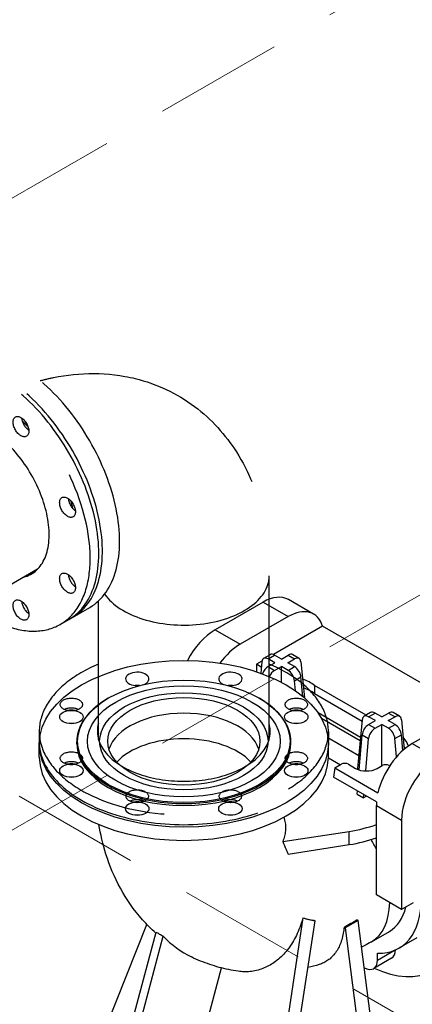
# Model space of a CAD drawing. Header units: millimetres. Extents: x -3789 to 8091, y -6405 to 1995.
# Tile 7 of 48: x -1444 to -1250, y -4923 to -4437. Entities that reach past the tile are written whole.
import ezdxf

# ---------------------------------------------------------------- set-up
doc = ezdxf.new("R2010")
doc.units = ezdxf.units.MM
doc.header["$LTSCALE"] = 20
doc.linetypes.add('HIDDEN', pattern=[9.525, 6.35, -3.175])
doc.layers.add('01-LINIE-025', color=1, linetype='CONTINUOUS')
doc.layers.add('02-LINIE-035', color=2, linetype='CONTINUOUS')
doc.layers.add('03-LINIE-050', color=3, linetype='CONTINUOUS', lineweight=13)

# ---------------------------------------------------------------- blocks, each defined once
blk = doc.blocks.new('A$C6add44f2')
at = {"layer": '03-LINIE-050', "linetype": 'HIDDEN'}
for p, q in [((353.55, -326.6), (-742.46, -959.38)), ((353.55, -950.4), (-742.46, -1583.19)), ((212.13, -1510.52), (-742.46, -959.38))]:
    blk.add_line(p, q, dxfattribs=at)
blk = doc.blocks.new('A$Ccf1ddd91')
at = {"layer": '02-LINIE-035'}
for p, q in [((1312.74, 177.38), (1265.37, 150.03)), ((1312.74, 177.38), (1337.49, 163.1)), ((1362.49, 165.57), (1337.74, 179.86)), ((1337.49, 163.1), (1290.12, 135.74)), ((1265.37, 150.03), (1290.12, 135.74)), ((1371.33, 153.64), (1322.87, 125.67)), ((1517.45, 69.28), (1371.33, 153.64)), ((1311.53, 119.12), (1306.24, 116.06)), ((1311.44, 118.49), (1310.36, 107.24)), ((1319.63, 125.53), (1313.27, 121.86)), ((1317.77, 121.41), (1324.13, 125.09)), ((1324.41, 117.58), (1317.77, 121.41)), ((1317.77, 113.74), (1324.41, 117.58)), ((1330.77, 121.25), (1324.13, 125.09)), ((1330.77, 121.25), (1337.42, 125.09)), ((1337.14, 117.58), (1343.78, 121.41)), ((1343.78, 113.74), (1337.14, 117.58)), ((1337.42, 125.09), (1343.78, 121.41)), ((1348.28, 121.86), (1341.92, 125.53)), ((1350.11, 118.49), (1353.53, 82.88)), ((1306.24, 116.06), (1306.24, 108.68)), ((1310.94, 113.35), (1306.24, 116.06)), ((1317.77, 113.74), (1324.13, 110.07)), ((1324.13, 110.07), (1330.77, 113.9)), ((1330.77, 98.27), (1330.77, 113.9)), ((1337.42, 110.07), (1330.77, 113.9)), ((1337.42, 110.07), (1343.78, 113.74)), ((1343.75, 99.83), (1350.11, 103.51)), ((1344.61, 89.86), (1343.75, 99.83)), ((1351.76, 84.39), (1350.11, 103.51)), ((1363.51, 95.24), (1363.51, 87.08)), ((1414.34, 65.9), (1363.51, 95.24)), ((1160.51, 82.79), (1160.01, 82.5)), ((1308.71, 82.79), (1309.21, 82.5)), ((1363.51, 87.08), (1410.31, 60.06)), ((1408.76, 43.93), (1366.95, 68.07)), ((1418.63, 68.38), (1412.26, 64.7)), ((1447.28, 64.7), (1440.91, 68.38)), ((1370.24, 62.79), (1408.45, 40.73)), ((1410.43, 61.33), (1405.82, 13.27)), ((1416.76, 64.26), (1423.13, 67.93)), ((1423.41, 60.42), (1416.76, 64.26)), ((1416.76, 56.58), (1423.41, 60.42)), ((1429.77, 64.09), (1423.13, 67.93)), ((1429.77, 64.09), (1436.41, 67.93)), ((1436.13, 60.42), (1442.78, 64.26)), ((1442.78, 56.58), (1436.13, 60.42)), ((1436.41, 67.93), (1442.78, 64.26)), ((1449.11, 61.33), (1451.91, 32.16)), ((1507.2, 65.12), (1459.82, 37.76)), ((1347.41, 57.53), (1347.4, 57.55)), ((1416.76, 56.58), (1423.13, 52.91)), ((1423.13, 52.91), (1429.77, 56.75)), ((1429.77, 15.92), (1429.77, 56.75)), ((1436.41, 52.91), (1429.77, 56.75)), ((1436.41, 52.91), (1442.78, 56.58)), ((1129.11, 37.56), (1129.11, 39.43)), ((1340.11, 37.56), (1340.11, 39.43)), ((1376.71, 43.7), (1407.06, 26.18)), ((1407.44, 11.77), (1410.43, 46.35)), ((1410.43, 46.35), (1416.8, 42.68)), ((1414.03, 10.74), (1416.8, 42.68)), ((1442.74, 42.68), (1449.11, 46.35)), ((1444.3, 24.66), (1442.74, 42.68)), ((1450.44, 30.89), (1449.11, 46.35)), ((1092.11, 24.49), (1092.11, 37.56)), ((1377.11, 24.49), (1377.11, 37.56)), ((1459.82, 37.76), (1484.57, 23.47)), ((1377.1, 23.87), (1389.11, 16.94)), ((1383.56, 13.74), (1389.82, 17.35)), ((1383.56, 13.74), (1425.99, -10.76)), ((1396.89, 17.35), (1403.96, 13.27)), ((1407.49, 12.3), (1405.82, 13.27)), ((1425.17, 13.27), (1429.98, 16.04)), ((1437.05, 16.04), (1437.54, 15.77)), ((1424.61, -19.72), (1382.18, 4.78)), ((1405.38, -12.04), (1405.67, -8.78)), ((1405.38, -12.04), (1411.75, -15.71)), ((1411.75, -15.71), (1412.03, -12.45)), ((1414.71, -14), (1411.75, -15.71)), ((1424.47, -23.47), (1449.22, -37.76)), ((1424.47, -111.66), (1424.47, -23.47)), ((1449.22, -37.76), (1449.22, -125.94)), ((1332.18, -59), (1397.58, -48.88)), ((1397.58, -61.94), (1397.58, -48.88)), ((1337.38, -71.25), (1397.58, -61.94)), ((1449.22, -125.94), (1424.47, -111.66)), ((1460.53, -119.41), (1449.22, -125.94)), ((1352.07, -134.15), (1292.2, -528.09)), ((1351.98, -134.1), (1352.07, -134.15)), ((1090.68, -411.74), (1198.09, -140.67)), ((1305.75, -520.27), (1363.97, -137.14)), ((1362.81, -136.47), (1363.97, -137.14)), ((1392.62, -143.48), (1393.77, -144.15)), ((1406.49, -136.8), (1393.77, -144.15)), ((1393.77, -144.15), (1414.68, -308.88)), ((1405.63, -136.3), (1406.49, -136.8)), ((1426.67, -295.76), (1406.49, -136.8)), ((1114.4, -496.43), (1207.23, -148.34)), ((1121.47, -500.51), (1214.3, -152.42)), ((1419.53, -157.81), (1437.21, -147.6)), ((1464.39, -153.85), (1446.71, -164.06)), ((1439.48, -174.05), (1421.8, -184.25)), ((1425.53, -176.01), (1443.04, -165.9)), ((1425.53, -176.01), (1425.53, -168.99)), ((1192.03, -483), (1271.85, -183.69))]:
    blk.add_line(p, q, dxfattribs=at)
for centre, major_axis, ratio, start_param, end_param in [((1312.74, 136.56), (25, 43.3), 0.57735, 0, 0.785398), ((1337.49, 122.27), (25, 43.3), 0.57735, 5.792014, 7.068583), ((1265.37, 109.21), (-25, -43.3), 0.57735, 3.926991, 4.799821), ((1290.12, 94.92), (25, 43.3), 0.57735, 0.785398, 1.38213), ((1317.77, 114.06), (-4.5, 7.79), 0.57735, 5.497787, 6.963864), ((1324.13, 117.74), (-4.5, 7.79), 0.57735, 5.497787, 6.283185), ((1337.42, 117.74), (4.5, 7.79), 0.57735, 0, 0.785398), ((1343.78, 114.06), (4.5, 7.79), 0.57735, 5.602507, 7.068583), ((1188.69, 101.57), (11.5, 0), 0.57735, 5.296959, 11.224374), ((1280.53, 101.57), (11.5, 0), 0.57735, 4.483589, 10.411004), ((1317.77, 106.39), (4.5, 7.79), 0.57735, 0.785398, 1.868739), ((1324.13, 102.72), (4.5, 7.79), 0.57735, 0.785398, 1.748957), ((1337.42, 102.72), (-4.5, 7.79), 0.57735, 4.031711, 5.497787), ((1343.78, 106.39), (-4.5, 7.79), 0.57735, 4.031711, 5.497787), ((1330.16, 80.5), (42, 0), 0.57735, 0.653375, 1.030657), ((1188.69, 88.5), (-11.5, 0), 0.57735, 4.532149, 4.892629), ((1280.53, 88.5), (-11.5, 0), 0.57735, 4.532149, 4.892629), ((1330.16, 72.34), (-42, 0), 0.57735, 3.794968, 4.149547), ((1234.61, 39.43), (105.5, 0), 0.57735, 2.356194, 7.068583), ((1423.13, 60.58), (-4.5, 7.79), 0.57735, 5.497787, 6.283185), ((1436.41, 60.58), (4.5, 7.79), 0.57735, 0, 0.785398), ((1234.61, 24.49), (-75, 0), 0.57735, 3.321699, 6.103079), ((1416.76, 56.91), (-4.5, 7.79), 0.57735, 5.497787, 6.963864), ((1442.78, 56.91), (4.5, 7.79), 0.57735, 5.602507, 7.068583), ((1123.74, 51.01), (-11.5, 0), 0.57735, 4.532149, 4.892629), ((1345.47, 51.01), (-11.5, 0), 0.57735, 4.532149, 4.892629), ((1416.76, 49.24), (4.5, 7.79), 0.57735, 0.785398, 2.251475), ((1423.13, 45.56), (4.5, 7.79), 0.57735, 0.785398, 2.251475), ((1436.41, 45.56), (-4.5, 7.79), 0.57735, 4.031711, 5.497787), ((1442.78, 49.24), (-4.5, 7.79), 0.57735, 4.031711, 5.497787), ((1234.61, -0.82), (-75, 0), 0.57735, 3.632475, 5.792303), ((1414.35, 31.9), (42, 0), 0.57735, 0.139718, 0.521178), ((1234.61, 37.56), (105.5, 0), 0.57735, 3.141593, 6.283185), ((1459.82, -3.06), (-25, -43.3), 0.57735, 3.926991, 5.20356), ((1414.35, 23.73), (-42, 0), 0.57735, 3.539014, 3.61936), ((1234.61, 24.49), (142.5, 0), 0.57735, 3.141593, 6.283185), ((1484.57, -17.35), (25, 43.3), 0.57735, 0.785398, 2.356194), ((1417.4, 21.43), (25, 43.3), 0.57735, 2.061968, 2.266073), ((1393.35, 15.31), (5, 0), 0.57735, 0.785398, 2.356194), ((1414.57, 19.39), (-15, 0), 0.57735, 0.785398, 2.356194), ((1433.52, 14), (5, 0), 0.57735, 0.785398, 2.356194), ((1123.74, -2.02), (-11.5, 0), 0.57735, 4.532149, 4.892629), ((1345.47, -2.02), (-11.5, 0), 0.57735, 4.532149, 4.892629), ((1459.82, -3.06), (-25, -43.3), 0.57735, 5.407665, 5.497787), ((1188.69, -39.51), (-11.5, 0), 0.57735, 4.532149, 4.892629), ((1280.53, -39.51), (-11.5, 0), 0.57735, 4.532149, 4.892629), ((1371.7, 6.89), (100, 0), 0.57735, 4.974188, 5.268227), ((1371.7, -6.17), (100, 0), 0.57735, 4.974188, 5.268227), ((1376.03, -82.47), (-43.5, 75.34), 0.57735, 4.591278, 4.717728), ((1393.71, -72.26), (53, -91.8), 0.57735, 5.936228, 7.068583), ((1376.03, -82.47), (43.5, -75.34), 0.57735, 0, 0.768156), ((1393.71, -72.26), (43.5, -75.34), 0.57735, 0, 0.548314), ((1437.55, 45.32), (-100, -173.21), 0.57735, 0.135569, 0.228592), ((1421.43, 54.62), (74.37, 186.96), 0.652527, 3.182163, 3.275186), ((1411.39, -62.05), (71.25, -123.41), 0.57735, 5.60576, 6.875178), ((1379.57, 78.79), (-143.43, -248.42), 0.57735, 6.116253, 6.323902), ((1430.48, -158.46), (9, -15.59), 0.57735, 0, 0.783817), ((1393.71, -72.26), (63, -109.12), 0.57735, 5.709646, 5.750467), ((1412.8, -168.66), (9, -15.59), 0.57735, 5.750467, 7.068583)]:
    blk.add_ellipse(centre, major_axis=major_axis, ratio=ratio, start_param=start_param, end_param=end_param, dxfattribs=at)
for centre, major_axis in [((1234.61, 37.56), (-142.5, 0)), ((1234.61, 40.01), (-104.79, 0)), ((1234.61, 40.01), (-95, 0)), ((1234.61, 40.01), (-83, 0)), ((1234.61, 40.01), (-75, 0)), ((1123.74, 64.07), (-11.5, 0)), ((1345.47, 64.07), (-11.5, 0)), ((1123.74, 11.05), (-11.5, 0)), ((1345.47, 11.05), (-11.5, 0)), ((1188.69, -26.45), (-11.5, 0)), ((1280.53, -26.45), (-11.5, 0))]:
    blk.add_ellipse(centre, major_axis=major_axis, ratio=0.57735, dxfattribs=at)
for points, knots in [([(1333.15, -34.94), (1333.48, -35.91), (1333.76, -36.9), (1334.42, -39.67), (1334.69, -41.46), (1334.93, -44.98), (1334.9, -46.71), (1334.62, -50.08), (1334.33, -51.9), (1333.45, -55.48), (1332.88, -57.25), (1332.18, -59)], [-22.54229, -22.54229, -22.54229, -22.54229, -22.064639, -22.064639, -21.209453, -21.209453, -20.354267, -20.354267, -19.451687, -19.451687, -18.596086, -18.596086, -18.596086, -18.596086]), ([(1206.99, -149.25), (1202.35, -145.12), (1197.99, -140.73), (1185.34, -126.5), (1178.09, -115.97), (1166.15, -94.09), (1161.45, -82.74), (1154.82, -61.61), (1152.55, -51.88), (1150.92, -42.09)], [5.6168075, 5.6168075, 5.6168075, 5.6168075, 5.6874403, 5.6874403, 5.8363765, 5.8363765, 5.9853128, 5.9853128, 6.1095367, 6.1095367, 6.1095367, 6.1095367]), ([(1332.18, -59), (1333.19, -61.6), (1334.26, -64.19), (1336.03, -68.26), (1336.7, -69.76), (1337.38, -71.25)], [-95.758947, -95.758947, -95.758947, -95.758947, -94.782036, -94.782036, -94.205495, -94.205495, -94.205495, -94.205495]), ([(1351.98, -134.1), (1351.3, -136.67), (1350.49, -139.3), (1348.64, -144.52), (1347.59, -147.12), (1345.3, -152.13), (1344.06, -154.55), (1341.43, -159.09), (1340.06, -161.22), (1337.32, -165.04), (1335.85, -166.91), (1332.67, -170.52), (1330.98, -172.24), (1327.45, -175.44), (1325.61, -176.91), (1321.9, -179.53), (1320.03, -180.68), (1316.39, -182.63), (1314.47, -183.52), (1310.46, -185.07), (1308.37, -185.72), (1304.15, -186.72), (1302, -187.07), (1297.76, -187.48), (1295.67, -187.53), (1291.93, -187.4), (1290.13, -187.24), (1288.28, -186.97)], [-13.103072, -13.103072, -13.103072, -13.103072, -12.255031, -12.255031, -11.40699, -11.40699, -10.55895, -10.55895, -9.710909, -9.710909, -8.888265, -8.888265, -8.065621, -8.065621, -7.242977, -7.242977, -6.420333, -6.420333, -5.613318, -5.613318, -4.806303, -4.806303, -3.999288, -3.999288, -3.192273, -3.192273, -2.495505, -2.495505, -2.495505, -2.495505]), ([(1392.62, -143.48), (1392.42, -145.49), (1392.15, -147.48), (1391.37, -151.65), (1390.85, -153.81), (1389.62, -157.86), (1388.92, -159.75), (1387.43, -163.12), (1386.58, -164.77), (1384.66, -167.92), (1383.59, -169.42), (1381.26, -172.17), (1380.01, -173.43), (1377.4, -175.65), (1376.04, -176.61), (1373.34, -178.22), (1371.88, -178.95), (1369.58, -179.84), (1368.82, -180.1), (1368.04, -180.34)], [-12.155124, -12.155124, -12.155124, -12.155124, -11.425381, -11.425381, -10.571339, -10.571339, -9.717298, -9.717298, -8.8923, -8.8923, -8.067303, -8.067303, -7.242306, -7.242306, -6.417309, -6.417309, -5.610075, -5.610075, -5.227654, -5.227654, -5.227654, -5.227654]), ([(1405.63, -136.3), (1403.48, -137.51), (1401.32, -138.71), (1399.16, -139.91), (1396.99, -141.11), (1394.81, -142.3), (1392.62, -143.48)], [0.79555855, 0.79555855, 0.79555855, 0.79555855, 0.8046848, 0.8046848, 0.8046848, 0.81381105, 0.81381105, 0.81381105, 0.81381105]), ([(1214.3, -152.42), (1213.07, -151.83), (1211.87, -151.2), (1209.57, -149.87), (1208.4, -149.14), (1207.23, -148.34)], [-80.1054528, -80.1054528, -80.1054528, -80.1054528, -79.6180135, -79.6180135, -79.1305742, -79.1305742, -79.1305742, -79.1305742]), ([(1419.53, -157.81), (1417.2, -159.16), (1414.85, -160.47), (1411.6, -162.21), (1410.72, -162.68), (1409.84, -163.15)], [4.71238898, 4.71238898, 4.71238898, 4.71238898, 4.74621253, 4.74621253, 4.75876924, 4.75876924, 4.75876924, 4.75876924]), ([(1288.28, -186.97), (1285.14, -186.51), (1282, -185.96), (1275.72, -184.66), (1272.59, -183.91), (1266.36, -182.22), (1263.26, -181.27), (1257.11, -179.19), (1254.06, -178.05), (1248.02, -175.57), (1245.04, -174.23), (1242.09, -172.8)], [5.2724125, 5.2724125, 5.2724125, 5.2724125, 5.3093441, 5.3093441, 5.3462756, 5.3462756, 5.3832072, 5.3832072, 5.4201387, 5.4201387, 5.4570703, 5.4570703, 5.4570703, 5.4570703])]:
    blk.add_open_spline(points, degree=3, knots=knots, dxfattribs=at)
blk.add_open_spline([(1368.04, -180.34), (1364.39, -181.44), (1360.69, -182.44), (1356.95, -183.34)], degree=3, dxfattribs=at)
blk = doc.blocks.new('A$C0c3786f5')
at = {"layer": '01-LINIE-025', "color": 6, "linetype": 'HIDDEN'}
for p, q in [((196.45, -52.94), (161.93, -72.88)), ((310.6, -136.93), (310.6, -56.24)), ((213.64, -76.71), (222.12, -71.81)), ((226.45, -136.93), (226.45, -68.62)), ((207.63, -80.18), (211.87, -77.73)), ((197.27, -132.99), (197.27, -137.89)), ((339.77, -132.99), (339.77, -137.89))]:
    blk.add_line(p, q, dxfattribs=at)
for centre, major_axis, start_param, end_param in [((186.5, -10.11), (35.62, -61.7), 0, 3.141593), ((176.25, -16.03), (35.62, -61.7), 0, 3.141593), ((178.01, -15), (35.62, -61.7), 6.258372, 9.449591), ((172, -18.48), (35.62, -61.7), 5.3441, 10.363863), ((172, -18.48), (-21.31, 36.91), 2.980776, 6.444002), ((192.48, 19.86), (2.75, -4.76), 4.022614, 5.402164), ((178.01, -15), (-26.5, 45.9), 5.122663, 5.202315), ((215.44, -19.91), (2.75, -4.76), 4.022614, 5.402164), ((178.01, -15), (-26.5, 45.9), 4.222463, 4.302115), ((176.25, -16.03), (21.31, -36.91), 6.122368, 6.183486), ((215.44, -57.4), (2.75, -4.76), 4.022614, 5.402164), ((268.52, -56.24), (-42.08, 0), 0.381482, 3.141593), ((268.52, -56.24), (42.08, 0), 3.523074, 6.283185), ((192.48, -70.66), (2.75, -4.76), 4.022614, 5.402164), ((268.52, -132.99), (-71.25, 0), 5.3441, 10.363863), ((213.09, -124.63), (-5.5, 0), 4.022614, 5.402164), ((323.96, -124.63), (-5.5, 0), 4.022614, 5.402164), ((213.09, -125.86), (-5.75, 0), 4.380324, 5.044454), ((323.96, -125.86), (-5.75, 0), 4.380324, 5.044454), ((268.52, -132.99), (42.63, 0), 2.980776, 6.444002), ((268.52, -137.89), (-42.63, 0), 6.122368, 6.183486), ((268.52, -137.89), (42.63, 0), 0.099699, 0.160817), ((268.52, -137.89), (-71.25, 0), 0, 3.141593), ((213.09, -151.14), (-5.5, 0), 4.022614, 5.402164), ((213.09, -152.37), (-5.75, 0), 4.380324, 5.044454), ((323.96, -151.14), (-5.5, 0), 4.022614, 5.402164), ((323.96, -152.37), (-5.75, 0), 4.380324, 5.044454), ((245.56, -169.89), (-5.5, 0), 4.022614, 5.402164), ((245.56, -171.12), (-5.75, 0), 4.380324, 5.044454), ((268.52, -139.11), (-52.75, 0), 1.13728, 1.190942), ((291.48, -169.89), (-5.5, 0), 4.022614, 5.402164), ((268.52, -139.11), (-52.75, 0), 1.95065, 2.004312), ((291.48, -171.12), (-5.75, 0), 4.380324, 5.044454)]:
    blk.add_ellipse(centre, major_axis=major_axis, ratio=0.57735, start_param=start_param, end_param=end_param, dxfattribs=at)
for centre, major_axis in [((188.24, 17.41), (2.75, -4.76)), ((211.2, -22.36), (2.75, -4.76)), ((211.2, -59.85), (-2.75, 4.76)), ((188.24, -73.11), (-2.75, 4.76)), ((213.09, -119.73), (5.5, 0)), ((323.96, -119.73), (-5.5, 0)), ((213.09, -146.25), (5.5, 0)), ((323.96, -146.25), (-5.5, 0)), ((245.56, -164.99), (5.5, 0)), ((291.48, -164.99), (-5.5, 0))]:
    blk.add_ellipse(centre, major_axis=major_axis, ratio=0.57735, dxfattribs=at)
blk.add_open_spline([(197.76, 40.1), (199.9, 40.67), (202.06, 41.18), (217.21, 44.24), (231.06, 44.46), (255, 38.58), (265.12, 33.87), (282.12, 21.14), (289.09, 13.37), (300.65, -4.87), (304.79, -15.52), (309.59, -36.17), (310.6, -46.16), (310.6, -56.24)], degree=3, knots=[3.404468, 3.404468, 3.404468, 3.404468, 3.455752, 3.455752, 3.760813, 3.760813, 3.995702, 3.995702, 4.220482, 4.220482, 4.479692, 4.479692, 4.712389, 4.712389, 4.712389, 4.712389], dxfattribs=at)

msp = doc.modelspace()

# ---------------------------------------------------------------- block references
at = {"layer": '01-LINIE-025', "xscale": 0.5, "yscale": 0.5, "zscale": 0.5}
for name, p in [('A$Ccf1ddd91', (-1980.29, -4812.84)), ('A$C6add44f2', (-1330.28, -4191.59))]:
    msp.add_blockref(name, p, dxfattribs=at)
at = {"layer": '01-LINIE-025', "color": 6}
msp.add_blockref('A$C0c3786f5', (-1631.51, -4654.95), dxfattribs=at)

doc.saveas('drawing.dxf')
